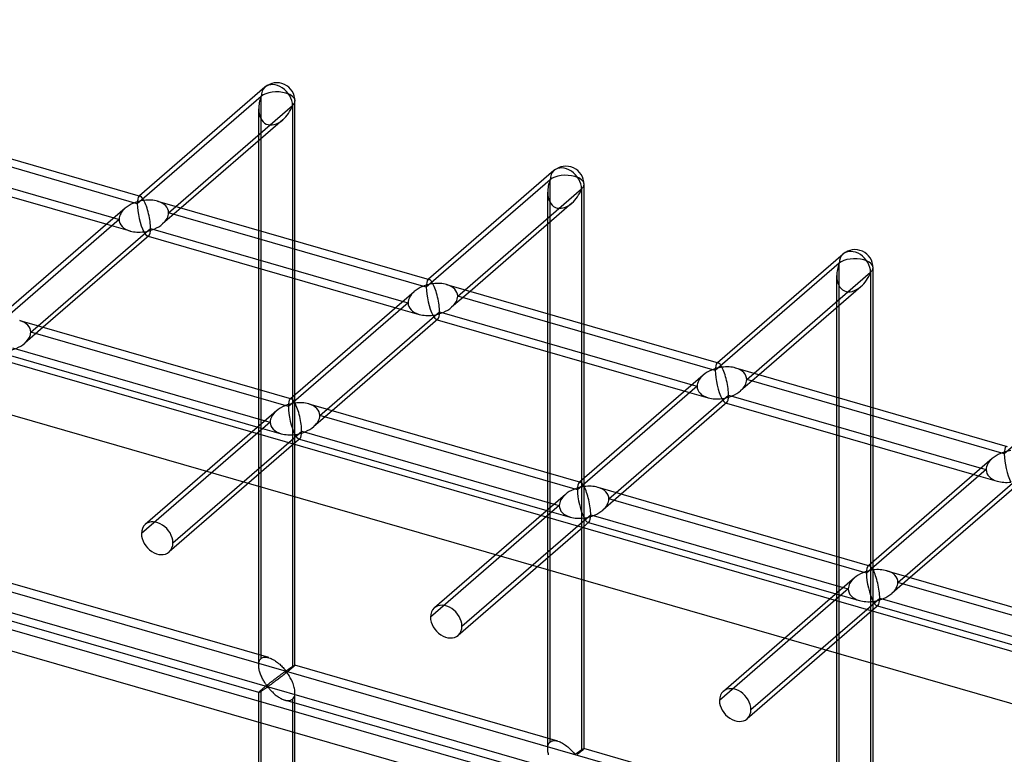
# Model space of a CAD drawing. Header units: millimetres. Extents: x -626 to 636, y -726 to 753.
# Tile 82 of 84: x 320 to 455, y 465 to 566. Entities that reach past the tile are written whole.
import ezdxf

# ---------------------------------------------------------------- set-up
doc = ezdxf.new("R2010")
doc.units = ezdxf.units.MM
doc.layers.add('MAIN-1', color=7, linetype='Continuous')
doc.layers.add('MAIN-2', color=7, linetype='Continuous')

msp = doc.modelspace()

# ---------------------------------------------------------------- linework, layer by layer
at = {"layer": 'MAIN-1'}
for p, q in [((-395.8, 725.53), (595.8, 439.28)), ((353.53, 557.18), (336.25, 542.22)), ((341.28, 540.77), (357.33, 554.67)), ((357.33, 554.67), (357.33, 536.14)), ((357.66, 536.04), (357.66, 555.29)), ((298.98, 552.98), (336.36, 542.19)), ((355.98, 552.69), (341.98, 540.57)), ((298, 549.22), (332.75, 539.19)), ((352.67, 537.48), (352.67, 549.82)), ((297.69, 548.15), (331.75, 538.32)), ((393.31, 545.7), (376.04, 530.74)), ((397.45, 524.56), (397.45, 543.81)), ((381.07, 529.28), (397.11, 543.18)), ((397.11, 543.18), (397.11, 524.65)), ((338.76, 541.5), (376.14, 530.71)), ((395.77, 541.21), (381.76, 529.08)), ((334.28, 540.51), (317.28, 525.79)), ((392.45, 526), (392.45, 538.34)), ((322.31, 524.34), (337.78, 537.74)), ((337.56, 536.74), (323.01, 524.13)), ((337.78, 537.74), (372.54, 527.7)), ((337.48, 536.67), (371.53, 526.83)), ((433.1, 534.21), (415.82, 519.25)), ((352.67, 515.57), (352.67, 532.28)), ((420.85, 517.8), (436.9, 531.7)), ((436.9, 531.7), (436.9, 513.17)), ((437.23, 513.07), (437.23, 532.32)), ((357.33, 530.93), (357.33, 514.53)), ((357.66, 514.82), (357.66, 530.84)), ((378.54, 530.01), (415.92, 519.22)), ((374.07, 529.03), (357.06, 514.3)), ((435.55, 529.72), (421.55, 517.6)), ((362.09, 512.85), (377.56, 526.25)), ((377.56, 526.25), (412.32, 516.22)), ((432.23, 514.51), (432.23, 526.85)), ((319.78, 525.06), (357.17, 514.27)), ((377.34, 525.25), (362.79, 512.65)), ((377.26, 525.18), (411.32, 515.35)), ((318.8, 521.3), (353.56, 511.27)), ((392.45, 504.09), (392.45, 520.8)), ((318.5, 520.23), (352.56, 510.4)), ((397.11, 519.45), (397.11, 503.05)), ((397.45, 503.34), (397.45, 519.35)), ((418.32, 518.53), (455.71, 507.74)), ((413.85, 517.55), (396.85, 502.82)), ((401.87, 501.37), (417.35, 514.77)), ((417.12, 513.77), (402.57, 501.17)), ((417.04, 513.7), (451.1, 503.87)), ((417.35, 514.77), (452.1, 504.73)), ((355.09, 512.6), (351.77, 509.72)), ((359.57, 513.58), (396.95, 502.79)), ((356.8, 508.27), (358.59, 509.82)), ((358.59, 509.82), (393.34, 499.79)), ((358.36, 508.82), (357.5, 508.07)), ((358.28, 508.75), (392.34, 498.92)), ((432.23, 492.6), (432.23, 509.31)), ((357.66, 508.02), (357.66, 508.21)), ((436.9, 507.97), (436.9, 491.56)), ((437.23, 491.85), (437.23, 507.87)), ((453.63, 506.06), (436.63, 491.33)), ((441.66, 489.88), (457.13, 503.28)), ((399.35, 502.1), (436.73, 491.3)), ((456.91, 502.28), (442.35, 489.68)), ((394.88, 501.11), (391.56, 498.24)), ((396.58, 496.79), (398.37, 498.33)), ((398.37, 498.33), (433.13, 488.3)), ((398.15, 497.33), (397.28, 496.58)), ((397.45, 496.54), (397.45, 496.73)), ((398.07, 497.26), (432.12, 487.43)), ((439.13, 490.61), (476.52, 479.82)), ((434.66, 489.63), (431.34, 486.75)), ((436.37, 485.3), (438.15, 486.85)), ((438.15, 486.85), (472.91, 476.82)), ((437.93, 485.85), (437.06, 485.1)), ((437.23, 485.05), (437.23, 485.24)), ((437.85, 485.78), (471.91, 475.95))]:
    msp.add_line(p, q, dxfattribs=at)
for centre, start in [((355.17, 555.29), 359.9972), ((394.95, 543.81), 359.9974), ((434.73, 532.32), 359.9974)]:
    msp.add_arc(centre, 2.5, start, 130.8971, dxfattribs=at)
for centre, major_axis, ratio, start_param, end_param in [((355.17, 555.29), (1.64, -1.89), 0.75, 0.713724, 3.141672), ((355.17, 555.29), (-1.45, -3.17), 0.641742, 0.955177, 1.665859), ((355.17, 555.29), (-2.5, 0), 0.5, 2.617994, 3.141499), ((394.95, 543.81), (1.64, -1.89), 0.75, 0.713724, 3.141672), ((394.95, 543.81), (-2.5, 0), 0.5, 2.617994, 3.141499), ((336.87, 539.44), (-0.6, 2.75), 0.249311, -0.722537, -0.13718), ((394.95, 543.81), (-1.45, -3.17), 0.641742, 0.955177, 1.665859), ((336.87, 539.44), (3.38, 0.74), 0.615841, 1.436262, 2.291625), ((336.87, 539.44), (3.38, 0.74), 0.615841, 0.850904, 1.436262), ((336.87, 539.44), (-0.6, 2.75), 0.249311, -2.293334, -0.722537), ((336.87, 539.44), (-0.6, 2.75), 0.249311, -3.008767, -2.293334), ((434.73, 532.32), (1.64, -1.89), 0.75, 0.713724, 3.141672), ((434.73, 532.32), (-1.45, -3.17), 0.641742, 0.955177, 1.665859), ((434.73, 532.32), (-2.5, 0), 0.5, 2.617994, 3.141499), ((376.65, 527.96), (3.38, 0.74), 0.615841, 1.436262, 2.291625), ((376.65, 527.96), (-0.6, 2.75), 0.249311, -0.722537, -0.13718), ((376.65, 527.96), (3.38, 0.74), 0.615841, 0.850904, 1.436262), ((376.65, 527.96), (-0.6, 2.75), 0.249311, -2.293334, -0.722537), ((376.65, 527.96), (-0.6, 2.75), 0.249311, -3.008767, -2.293334), ((416.43, 516.47), (-0.6, 2.75), 0.249311, -0.722537, -0.13718), ((416.43, 516.47), (3.38, 0.74), 0.615841, 1.436262, 2.291625), ((416.43, 516.47), (3.38, 0.74), 0.615841, 0.850904, 1.436262), ((416.43, 516.47), (-0.6, 2.75), 0.249311, -2.293334, -0.722537), ((357.67, 511.53), (3.38, 0.74), 0.615841, 1.436262, 2.291625), ((357.67, 511.53), (-0.6, 2.75), 0.249311, -0.722537, -0.13718), ((357.67, 511.53), (3.38, 0.74), 0.615841, 0.850904, 1.436262), ((357.67, 511.53), (-0.6, 2.75), 0.249311, -2.293334, -0.722537), ((416.43, 516.47), (-0.6, 2.75), 0.249311, -3.008767, -2.293334), ((357.67, 511.53), (-0.6, 2.75), 0.249311, -3.008767, -2.293334), ((456.21, 504.99), (3.38, 0.74), 0.615841, 1.436262, 2.291625), ((397.46, 500.04), (3.38, 0.74), 0.615841, 1.436262, 2.291625), ((397.46, 500.04), (-0.6, 2.75), 0.249311, -0.722537, -0.13718), ((397.46, 500.04), (3.38, 0.74), 0.615841, 0.850904, 1.436262), ((397.46, 500.04), (-0.6, 2.75), 0.249311, -2.293334, -0.722537), ((397.46, 500.04), (-0.6, 2.75), 0.249311, -3.008767, -2.293334), ((437.24, 488.56), (3.38, 0.74), 0.615841, 1.436262, 2.291625), ((437.24, 488.56), (-0.6, 2.75), 0.249311, -0.722537, -0.13718), ((437.24, 488.56), (3.38, 0.74), 0.615841, 0.850904, 1.436262), ((437.24, 488.56), (-0.6, 2.75), 0.249311, -2.293334, -0.722537), ((437.24, 488.56), (-0.6, 2.75), 0.249311, -3.008767, -2.293334)]:
    msp.add_ellipse(centre, major_axis=major_axis, ratio=ratio, start_param=start_param, end_param=end_param, dxfattribs=at)
at = {"layer": 'MAIN-2'}
for p, q in [((-393.97, 717.78), (588.97, 434.03)), ((558.99, 413.1), (-358.99, 678.1)), ((-361.49, 675.93), (556.49, 410.93)), ((-319.9, 672.04), (634.9, 396.42)), ((598.87, 403.93), (-320.23, 669.25)), ((353, 555.92), (335.95, 541.15)), ((353, 478.51), (353, 555.92)), ((352.67, 549.82), (352.67, 554.21)), ((335.95, 541.15), (300.5, 551.38)), ((392.78, 544.43), (375.73, 529.67)), ((392.78, 467.03), (392.78, 544.43)), ((336.25, 542.22), (336.17, 542.15)), ((392.45, 538.34), (392.45, 542.72)), ((340.28, 539.9), (341.28, 540.77)), ((341.98, 540.57), (339.45, 538.37)), ((375.73, 529.67), (340.28, 539.9)), ((333.45, 538.99), (316.98, 524.72)), ((331.75, 538.32), (334.97, 537.39)), ((332.75, 539.19), (333.45, 538.99)), ((337.37, 536.7), (337.48, 536.67)), ((352.67, 532.28), (352.67, 537.48)), ((357.33, 536.14), (357.33, 530.93)), ((357.66, 530.84), (357.66, 536.04)), ((432.57, 532.95), (415.52, 518.18)), ((432.57, 455.55), (432.57, 532.95)), ((376.04, 530.74), (375.96, 530.67)), ((432.23, 526.85), (432.23, 531.24)), ((381.76, 529.08), (379.23, 526.89)), ((380.06, 528.42), (381.07, 529.28)), ((373.23, 527.5), (356.76, 513.23)), ((372.54, 527.7), (373.23, 527.5)), ((415.52, 518.18), (380.06, 528.42)), ((371.53, 526.83), (374.75, 525.9)), ((392.45, 520.8), (392.45, 526)), ((377.16, 525.21), (377.26, 525.18)), ((397.11, 524.65), (397.11, 519.45)), ((397.45, 519.35), (397.45, 524.56)), ((323.01, 524.13), (320.47, 521.94)), ((321.3, 523.47), (322.31, 524.34)), ((356.76, 513.23), (321.3, 523.47)), ((472.35, 521.46), (455.3, 506.7)), ((415.82, 519.25), (415.74, 519.18)), ((419.84, 516.93), (420.85, 517.8)), ((421.55, 517.6), (419.01, 515.4)), ((455.3, 506.7), (419.84, 516.93)), ((352.67, 477.6), (352.67, 515.57)), ((413.02, 516.02), (396.54, 501.75)), ((411.32, 515.35), (414.54, 514.42)), ((412.32, 516.22), (413.02, 516.02)), ((357.06, 514.3), (356.98, 514.23)), ((357.33, 514.53), (357.33, 477.27)), ((357.66, 508.21), (357.66, 514.82)), ((416.94, 513.73), (417.04, 513.7)), ((432.23, 509.31), (432.23, 514.51)), ((362.79, 512.65), (360.25, 510.45)), ((361.09, 511.98), (362.09, 512.85)), ((436.9, 513.17), (436.9, 507.97)), ((437.23, 507.87), (437.23, 513.07)), ((354.26, 511.07), (336.53, 495.72)), ((353.56, 511.27), (354.26, 511.07)), ((396.54, 501.75), (361.09, 511.98)), ((351.77, 509.72), (337.06, 496.98)), ((352.56, 510.4), (355.78, 509.47)), ((340.86, 494.47), (356.8, 508.27)), ((358.18, 508.78), (358.28, 508.75)), ((357.5, 508.07), (340.33, 493.2)), ((357.66, 477.6), (357.66, 508.02)), ((452.8, 504.53), (436.32, 490.26)), ((452.1, 504.73), (452.8, 504.53)), ((392.45, 466.12), (392.45, 504.09)), ((396.85, 502.82), (396.76, 502.75)), ((397.11, 503.05), (397.11, 465.78)), ((397.45, 496.73), (397.45, 503.34)), ((451.1, 503.87), (454.32, 502.94)), ((402.57, 501.17), (400.04, 498.97)), ((400.87, 500.5), (401.87, 501.37)), ((436.32, 490.26), (400.87, 500.5)), ((394.04, 499.58), (376.32, 484.23)), ((392.34, 498.92), (395.56, 497.99)), ((393.34, 499.79), (394.04, 499.58)), ((391.56, 498.24), (376.85, 485.5)), ((397.28, 496.58), (380.12, 481.72)), ((380.65, 482.98), (396.58, 496.79)), ((397.45, 466.12), (397.45, 496.54)), ((397.96, 497.29), (398.07, 497.26)), ((432.23, 454.63), (432.23, 492.6)), ((436.63, 491.33), (436.55, 491.26)), ((436.9, 491.56), (436.9, 454.3)), ((437.23, 485.24), (437.23, 491.85)), ((442.35, 489.68), (439.82, 487.49)), ((440.65, 489.01), (441.66, 489.88)), ((354.06, 478.65), (317.88, 489.09)), ((433.83, 488.1), (416.1, 472.75)), ((433.13, 488.3), (433.83, 488.1)), ((476.11, 478.78), (440.65, 489.01)), ((431.34, 486.75), (416.63, 474.01)), ((432.12, 487.43), (435.35, 486.5)), ((420.43, 471.5), (436.37, 485.3)), ((437.75, 485.81), (437.85, 485.78)), ((352.67, 473.84), (316.49, 484.29)), ((437.06, 485.1), (419.9, 470.24)), ((437.23, 454.63), (437.23, 485.05)), ((352.85, 478.34), (352.92, 478.44)), ((352.92, 478.44), (353, 478.51)), ((353, 478.51), (353.12, 478.6)), ((353.12, 478.6), (353.25, 478.66)), ((353.25, 478.66), (353.39, 478.7)), ((353.39, 478.7), (353.55, 478.72)), ((353.55, 478.72), (353.72, 478.71)), ((353.72, 478.71), (353.89, 478.69)), ((353.89, 478.69), (354.07, 478.64)), ((354.07, 478.64), (354.23, 478.59)), ((354.23, 478.59), (354.38, 478.53)), ((354.38, 478.53), (354.54, 478.45)), ((354.54, 478.45), (354.69, 478.37)), ((352.67, 477.73), (352.68, 477.87)), ((352.67, 477.59), (352.67, 477.73)), ((352.67, 477.45), (352.67, 477.59)), ((352.68, 477.32), (352.67, 477.45)), ((352.68, 477.87), (352.71, 478)), ((352.7, 477.18), (352.68, 477.32)), ((352.73, 477.04), (352.7, 477.18)), ((352.71, 478), (352.75, 478.13)), ((352.75, 478.13), (352.79, 478.24)), ((352.79, 478.24), (352.85, 478.34)), ((354.69, 478.37), (354.84, 478.28)), ((354.84, 478.28), (354.99, 478.18)), ((354.99, 478.18), (355.14, 478.08)), ((355.14, 478.08), (355.28, 477.97)), ((355.28, 477.97), (355.42, 477.85)), ((355.42, 477.85), (355.56, 477.74)), ((355.56, 477.74), (355.68, 477.62)), ((355.68, 477.62), (355.8, 477.5)), ((355.8, 477.5), (355.92, 477.38)), ((355.92, 477.38), (356.03, 477.27)), ((356.03, 477.27), (356.13, 477.16)), ((356.13, 477.16), (356.22, 477.05)), ((356.22, 477.05), (356.31, 476.95)), ((356.71, 477.02), (356.76, 477.05)), ((356.76, 477.05), (356.81, 477.09)), ((356.81, 477.09), (356.86, 477.12)), ((356.86, 477.12), (356.9, 477.15)), ((356.9, 477.15), (356.95, 477.19)), ((356.95, 477.19), (357, 477.22)), ((357.07, 477.04), (356.96, 476.96)), ((357, 477.22), (357.05, 477.25)), ((357.05, 477.25), (357.1, 477.28)), ((357.16, 477.12), (357.07, 477.04)), ((357.1, 477.28), (357.14, 477.31)), ((357.14, 477.31), (357.19, 477.34)), ((357.25, 477.2), (357.16, 477.12)), ((357.19, 477.34), (357.23, 477.37)), ((357.23, 477.37), (357.28, 477.4)), ((357.33, 477.27), (357.25, 477.2)), ((357.28, 477.4), (357.32, 477.43)), ((357.32, 477.43), (357.36, 477.45)), ((357.39, 477.32), (357.33, 477.27)), ((357.36, 477.45), (357.4, 477.48)), ((357.44, 477.36), (357.39, 477.32)), ((357.4, 477.48), (357.43, 477.5)), ((357.43, 477.5), (357.47, 477.52)), ((357.49, 477.41), (357.44, 477.36)), ((357.47, 477.52), (357.5, 477.54)), ((357.53, 477.45), (357.49, 477.41)), ((357.5, 477.54), (357.53, 477.55)), ((357.53, 477.55), (357.56, 477.57)), ((357.57, 477.48), (357.53, 477.45)), ((357.56, 477.57), (357.58, 477.58)), ((357.6, 477.51), (357.57, 477.48)), ((357.58, 477.58), (357.6, 477.59)), ((357.6, 477.59), (357.62, 477.6)), ((357.62, 477.54), (357.6, 477.51)), ((357.62, 477.6), (357.64, 477.6)), ((357.64, 477.56), (357.62, 477.54)), ((357.64, 477.6), (357.65, 477.61)), ((357.65, 477.58), (357.64, 477.56)), ((357.65, 477.61), (357.66, 477.61)), ((357.66, 477.59), (357.65, 477.58)), ((357.66, 477.61), (357.66, 477.61)), ((357.66, 477.61), (357.66, 477.61)), ((357.66, 477.61), (357.66, 477.61)), ((357.66, 477.61), (357.66, 477.6)), ((393.84, 467.16), (357.66, 477.61)), ((357.66, 477.6), (357.66, 477.6)), ((357.66, 477.6), (357.66, 477.6)), ((357.66, 477.6), (357.66, 477.59)), ((352.76, 476.9), (352.73, 477.04)), ((352.79, 476.77), (352.76, 476.9)), ((352.84, 476.63), (352.79, 476.77)), ((352.88, 476.49), (352.84, 476.63)), ((352.93, 476.36), (352.88, 476.49)), ((352.99, 476.22), (352.93, 476.36)), ((353.04, 476.09), (352.99, 476.22)), ((353.1, 475.96), (353.04, 476.09)), ((353.17, 475.83), (353.1, 475.96)), ((353.23, 475.7), (353.17, 475.83)), ((353.3, 475.58), (353.23, 475.7)), ((354.9, 475.69), (354.81, 475.63)), ((354.98, 475.75), (354.9, 475.69)), ((355.06, 475.81), (354.98, 475.75)), ((355.14, 475.87), (355.06, 475.81)), ((355.22, 475.93), (355.14, 475.87)), ((355.3, 475.99), (355.22, 475.93)), ((355.41, 475.74), (355.29, 475.66)), ((355.38, 476.05), (355.3, 475.99)), ((355.45, 476.1), (355.38, 476.05)), ((355.53, 475.83), (355.41, 475.74)), ((355.52, 476.16), (355.45, 476.1)), ((355.6, 476.21), (355.52, 476.16)), ((355.65, 475.92), (355.53, 475.83)), ((355.66, 476.26), (355.6, 476.21)), ((355.77, 476.02), (355.65, 475.92)), ((355.73, 476.31), (355.66, 476.26)), ((355.8, 476.36), (355.73, 476.31)), ((355.89, 476.11), (355.77, 476.02)), ((355.86, 476.41), (355.8, 476.36)), ((355.93, 476.45), (355.86, 476.41)), ((356.01, 476.2), (355.89, 476.11)), ((355.99, 476.5), (355.93, 476.45)), ((356.05, 476.54), (355.99, 476.5)), ((356.14, 476.3), (356.01, 476.2)), ((356.1, 476.58), (356.05, 476.54)), ((356.15, 476.61), (356.1, 476.58)), ((356.26, 476.4), (356.14, 476.3)), ((356.21, 476.65), (356.15, 476.61)), ((356.25, 476.68), (356.21, 476.65)), ((356.3, 476.71), (356.25, 476.68)), ((356.38, 476.49), (356.26, 476.4)), ((356.35, 476.74), (356.3, 476.71)), ((356.31, 476.95), (356.41, 476.87)), ((356.41, 476.75), (356.35, 476.74)), ((356.51, 476.59), (356.38, 476.49)), ((356.41, 476.87), (356.48, 476.88)), ((356.52, 476.66), (356.41, 476.75)), ((356.48, 476.88), (356.53, 476.9)), ((356.63, 476.69), (356.51, 476.59)), ((356.6, 476.55), (356.52, 476.66)), ((356.53, 476.9), (356.57, 476.93)), ((356.57, 476.93), (356.62, 476.96)), ((356.68, 476.44), (356.6, 476.55)), ((356.62, 476.96), (356.66, 476.99)), ((356.74, 476.78), (356.63, 476.69)), ((356.66, 476.99), (356.71, 477.02)), ((356.76, 476.32), (356.68, 476.44)), ((356.86, 476.87), (356.74, 476.78)), ((356.85, 476.18), (356.76, 476.32)), ((356.93, 476.04), (356.85, 476.18)), ((356.96, 476.96), (356.86, 476.87)), ((357.02, 475.89), (356.93, 476.04)), ((357.1, 475.74), (357.02, 475.89)), ((357.18, 475.58), (357.1, 475.74)), ((353.18, 474.34), (353.12, 474.28)), ((353.24, 474.39), (353.18, 474.34)), ((353.31, 474.45), (353.24, 474.39)), ((353.36, 475.46), (353.3, 475.58)), ((353.39, 474.51), (353.31, 474.45)), ((353.43, 475.35), (353.36, 475.46)), ((353.46, 474.57), (353.39, 474.51)), ((353.5, 475.24), (353.43, 475.35)), ((353.44, 474.31), (353.51, 474.35)), ((353.54, 474.63), (353.46, 474.57)), ((353.57, 475.13), (353.5, 475.24)), ((353.51, 474.35), (353.57, 474.4)), ((353.62, 474.7), (353.54, 474.63)), ((353.63, 475.04), (353.57, 475.13)), ((353.57, 474.4), (353.64, 474.44)), ((353.7, 474.76), (353.62, 474.7)), ((353.7, 474.94), (353.63, 475.04)), ((353.64, 474.44), (353.71, 474.49)), ((353.76, 474.86), (353.7, 474.94)), ((353.79, 474.83), (353.7, 474.76)), ((353.71, 474.49), (353.77, 474.53)), ((353.83, 474.78), (353.76, 474.86)), ((353.77, 474.53), (353.83, 474.56)), ((353.87, 474.9), (353.79, 474.83)), ((353.91, 474.71), (353.83, 474.78)), ((353.83, 474.56), (353.92, 474.58)), ((353.96, 474.97), (353.87, 474.9)), ((354, 474.72), (353.91, 474.71)), ((353.92, 474.58), (354, 474.52)), ((354.05, 475.03), (353.96, 474.97)), ((354.06, 474.76), (354, 474.72)), ((354, 474.52), (354.07, 474.44)), ((354.13, 475.1), (354.05, 475.03)), ((354.13, 474.81), (354.06, 474.76)), ((354.07, 474.44), (354.14, 474.36)), ((354.22, 475.17), (354.13, 475.1)), ((354.21, 474.86), (354.13, 474.81)), ((354.14, 474.36), (354.21, 474.28)), ((354.29, 474.91), (354.21, 474.86)), ((354.31, 475.24), (354.22, 475.17)), ((354.37, 474.97), (354.29, 474.91)), ((354.39, 475.3), (354.31, 475.24)), ((354.46, 475.04), (354.37, 474.97)), ((354.48, 475.37), (354.39, 475.3)), ((354.55, 475.11), (354.46, 475.04)), ((354.56, 475.43), (354.48, 475.37)), ((354.65, 475.18), (354.55, 475.11)), ((354.65, 475.5), (354.56, 475.43)), ((354.73, 475.56), (354.65, 475.5)), ((354.75, 475.25), (354.65, 475.18)), ((354.81, 475.63), (354.73, 475.56)), ((354.85, 475.33), (354.75, 475.25)), ((354.96, 475.4), (354.85, 475.33)), ((355.07, 475.49), (354.96, 475.4)), ((355.18, 475.57), (355.07, 475.49)), ((355.29, 475.66), (355.18, 475.57)), ((357.26, 475.42), (357.18, 475.58)), ((357.34, 475.25), (357.26, 475.42)), ((357.41, 475.08), (357.34, 475.25)), ((357.47, 474.9), (357.41, 475.08)), ((357.52, 474.73), (357.47, 474.9)), ((357.57, 474.56), (357.52, 474.73)), ((357.61, 474.38), (357.57, 474.56)), ((357.64, 474.21), (357.61, 474.38)), ((352.68, 473.88), (352.67, 473.86)), ((352.67, 473.86), (352.67, 473.85)), ((352.67, 473.85), (352.67, 473.85)), ((352.67, 473.85), (352.67, 473.85)), ((352.67, 473.85), (352.67, 473.84)), ((352.67, 318.47), (352.67, 473.85)), ((352.67, 473.84), (352.67, 473.84)), ((352.67, 473.84), (352.67, 473.84)), ((352.67, 473.84), (352.67, 473.84)), ((352.67, 473.84), (352.69, 473.84)), ((352.71, 473.91), (352.68, 473.88)), ((352.69, 473.84), (352.71, 473.85)), ((352.75, 473.95), (352.71, 473.91)), ((352.71, 473.85), (352.73, 473.86)), ((352.73, 473.86), (352.76, 473.88)), ((352.79, 474), (352.75, 473.95)), ((352.76, 473.88), (352.8, 473.89)), ((352.85, 474.05), (352.79, 474)), ((352.8, 473.89), (352.84, 473.92)), ((352.84, 473.92), (352.89, 473.95)), ((352.92, 474.12), (352.85, 474.05)), ((352.89, 473.95), (352.94, 473.98)), ((353, 474.18), (352.92, 474.12)), ((352.94, 473.98), (352.99, 474.01)), ((352.99, 474.01), (353.05, 474.05)), ((353.06, 474.23), (353, 474.18)), ((353, 319.38), (353, 474.18)), ((353.05, 474.05), (353.11, 474.09)), ((353.12, 474.28), (353.06, 474.23)), ((353.11, 474.09), (353.17, 474.13)), ((353.17, 474.13), (353.24, 474.17)), ((353.24, 474.17), (353.3, 474.21)), ((353.3, 474.21), (353.37, 474.26)), ((353.37, 474.26), (353.44, 474.31)), ((354.21, 474.28), (354.29, 474.19)), ((354.29, 474.19), (354.38, 474.1)), ((354.38, 474.1), (354.46, 474.01)), ((354.46, 474.01), (354.56, 473.92)), ((354.56, 473.92), (354.65, 473.82)), ((354.65, 473.82), (354.75, 473.73)), ((354.75, 473.73), (354.86, 473.64)), ((354.86, 473.64), (354.96, 473.55)), ((354.96, 473.55), (355.07, 473.46)), ((355.07, 473.46), (355.18, 473.38)), ((355.18, 473.38), (355.3, 473.29)), ((355.3, 473.29), (355.42, 473.22)), ((355.42, 473.22), (355.53, 473.14)), ((355.53, 473.14), (355.65, 473.07)), ((355.65, 473.07), (355.77, 473.01)), ((355.77, 473.01), (355.89, 472.95)), ((357.33, 472.94), (357.43, 473.04)), ((357.43, 473.04), (357.52, 473.17)), ((357.52, 473.17), (357.58, 473.32)), ((357.58, 473.32), (357.63, 473.49)), ((357.63, 473.49), (357.66, 473.67)), ((357.66, 474.03), (357.64, 474.21)), ((357.66, 473.86), (357.66, 474.03)), ((357.66, 473.67), (357.66, 473.86)), ((357.66, 318.47), (357.66, 473.85)), ((355.89, 472.95), (356.02, 472.89)), ((356.02, 472.89), (356.14, 472.85)), ((356.14, 472.85), (356.26, 472.81)), ((356.26, 472.81), (356.4, 472.77)), ((392.45, 462.36), (356.27, 472.8)), ((356.4, 472.77), (356.54, 472.75)), ((356.54, 472.75), (356.67, 472.73)), ((356.67, 472.73), (356.8, 472.73)), ((356.8, 472.73), (356.92, 472.75)), ((356.92, 472.75), (357.03, 472.77)), ((357.03, 472.77), (357.14, 472.82)), ((357.14, 472.82), (357.24, 472.87)), ((357.24, 472.87), (357.33, 472.94)), ((357.33, 472.94), (357.33, 318.13)), ((392.45, 466.25), (392.47, 466.39)), ((392.45, 466.1), (392.45, 466.25)), ((392.47, 466.39), (392.49, 466.52)), ((392.49, 466.52), (392.53, 466.64)), ((392.53, 466.64), (392.58, 466.76)), ((392.58, 466.76), (392.64, 466.86)), ((392.64, 466.86), (392.7, 466.95)), ((392.7, 466.95), (392.78, 467.03)), ((392.78, 467.03), (392.9, 467.11)), ((392.9, 467.11), (393.03, 467.18)), ((393.03, 467.18), (393.18, 467.21)), ((393.18, 467.21), (393.33, 467.23)), ((393.33, 467.23), (393.5, 467.23)), ((393.5, 467.23), (393.67, 467.2)), ((393.67, 467.2), (393.85, 467.16)), ((393.85, 467.16), (394.01, 467.11)), ((394.01, 467.11), (394.17, 467.04)), ((394.17, 467.04), (394.32, 466.97)), ((394.32, 466.97), (394.47, 466.89)), ((394.47, 466.89), (394.62, 466.8)), ((394.62, 466.8), (394.78, 466.7)), ((394.78, 466.7), (394.92, 466.59)), ((394.92, 466.59), (395.07, 466.48)), ((395.07, 466.48), (395.2, 466.37)), ((395.2, 466.37), (395.34, 466.25)), ((395.34, 466.25), (395.47, 466.14)), ((392.45, 465.97), (392.45, 466.1)), ((392.47, 465.83), (392.45, 465.97)), ((392.49, 465.69), (392.47, 465.83)), ((392.51, 465.56), (392.49, 465.69)), ((392.54, 465.42), (392.51, 465.56)), ((392.58, 465.28), (392.54, 465.42)), ((395.47, 466.14), (395.59, 466.02)), ((395.59, 466.02), (395.7, 465.9)), ((395.7, 465.9), (395.81, 465.79)), ((395.81, 465.79), (395.91, 465.67)), ((395.91, 465.67), (396.01, 465.57)), ((396.01, 465.57), (396.09, 465.47)), ((396.09, 465.47), (396.2, 465.38)), ((396.2, 465.38), (396.26, 465.39)), ((396.26, 465.39), (396.31, 465.42)), ((396.31, 465.42), (396.35, 465.44)), ((396.35, 465.44), (396.4, 465.47)), ((396.4, 465.47), (396.45, 465.51)), ((396.45, 465.51), (396.49, 465.54)), ((396.49, 465.54), (396.54, 465.57)), ((396.64, 465.39), (396.53, 465.3)), ((396.54, 465.57), (396.59, 465.6)), ((396.59, 465.6), (396.64, 465.64)), ((396.64, 465.64), (396.69, 465.67)), ((396.75, 465.48), (396.64, 465.39)), ((396.69, 465.67), (396.74, 465.7)), ((396.74, 465.7), (396.79, 465.73)), ((396.85, 465.56), (396.75, 465.48)), ((396.79, 465.73), (396.83, 465.77)), ((396.83, 465.77), (396.88, 465.8)), ((396.94, 465.64), (396.85, 465.56)), ((396.88, 465.8), (396.93, 465.83)), ((396.93, 465.83), (396.97, 465.86)), ((397.03, 465.71), (396.94, 465.64)), ((396.97, 465.86), (397.02, 465.89)), ((397.02, 465.89), (397.06, 465.92)), ((397.11, 465.78), (397.03, 465.71)), ((397.06, 465.92), (397.1, 465.94)), ((397.1, 465.94), (397.14, 465.97)), ((397.17, 465.83), (397.11, 465.78)), ((397.14, 465.97), (397.18, 465.99)), ((397.22, 465.88), (397.17, 465.83)), ((397.18, 465.99), (397.22, 466.01)), ((397.22, 466.01), (397.25, 466.03)), ((397.27, 465.92), (397.22, 465.88)), ((397.25, 466.03), (397.28, 466.05)), ((397.31, 465.96), (397.27, 465.92)), ((397.28, 466.05), (397.31, 466.07)), ((397.31, 466.07), (397.34, 466.08)), ((397.35, 466), (397.31, 465.96)), ((397.34, 466.08), (397.36, 466.1)), ((397.38, 466.03), (397.35, 466)), ((397.36, 466.1), (397.39, 466.11)), ((397.41, 466.05), (397.38, 466.03)), ((397.39, 466.11), (397.4, 466.11)), ((397.4, 466.11), (397.42, 466.12)), ((397.42, 466.08), (397.41, 466.05)), ((397.42, 466.12), (397.43, 466.12)), ((397.44, 466.09), (397.42, 466.08)), ((397.43, 466.12), (397.44, 466.12)), ((397.44, 466.12), (397.44, 466.12)), ((397.44, 466.12), (397.44, 466.12)), ((397.44, 466.12), (397.45, 466.12)), ((433.62, 455.68), (397.44, 466.12)), ((397.45, 466.11), (397.44, 466.09)), ((397.45, 466.12), (397.45, 466.12)), ((397.45, 466.12), (397.45, 466.12)), ((397.45, 466.12), (397.45, 466.12)), ((397.45, 466.12), (397.45, 466.11))]:
    msp.add_line(p, q, dxfattribs=at)
for centre, major_axis, ratio, start_param, end_param in [((355.17, 555.29), (1.64, -1.89), 0.75, -3.141514, -2.427868), ((355.17, 555.29), (-1.45, -3.17), 0.641742, -1.475734, -0.952169), ((355.17, 555.29), (-2.5, 0), 0.5, -2.094395, -0.523599), ((355.17, 555.29), (-2.5, 0), 0.5, 3.141499, 4.18879), ((355.17, 555.29), (-1.45, -3.17), 0.641742, -0.952169, 0.955177), ((394.95, 543.81), (1.64, -1.89), 0.75, -3.141514, -2.427868), ((394.95, 543.81), (-2.5, 0), 0.5, -2.094395, -0.523599), ((394.95, 543.81), (-2.5, 0), 0.5, 3.141499, 4.18879), ((394.95, 543.81), (-1.45, -3.17), 0.641742, -1.475734, -0.952169), ((336.87, 539.44), (-0.6, 2.75), 0.249311, 0.132826, 0.848259), ((336.87, 539.44), (-0.6, 2.75), 0.249311, -0.13718, 0.132826), ((394.95, 543.81), (-1.45, -3.17), 0.641742, -0.952169, 0.955177), ((336.87, 539.44), (-0.6, 2.75), 0.249311, 0.848259, 2.419055), ((336.87, 539.44), (3.38, 0.74), 0.615841, -0.134535, 0.850904), ((336.87, 539.44), (3.38, 0.74), 0.615841, 2.291625, 3.007058), ((336.87, 539.44), (3.38, 0.74), 0.615841, -0.849968, -0.134535), ((336.87, 539.44), (3.38, 0.74), 0.615841, 3.007058, 3.992497), ((336.87, 539.44), (3.38, 0.74), 0.615841, -1.705331, -0.849968), ((336.87, 539.44), (3.38, 0.74), 0.615841, -2.290689, -1.705331), ((336.87, 539.44), (-0.6, 2.75), 0.249311, 2.419055, 3.004413), ((336.87, 539.44), (-0.6, 2.75), 0.249311, 3.004413, 3.274419), ((434.73, 532.32), (1.64, -1.89), 0.75, -3.141514, -2.427868), ((434.73, 532.32), (-1.45, -3.17), 0.641742, -1.475734, -0.952169), ((434.73, 532.32), (-2.5, 0), 0.5, -2.094395, -0.523599), ((434.73, 532.32), (-2.5, 0), 0.5, 3.141499, 4.18879), ((376.65, 527.96), (-0.6, 2.75), 0.249311, 0.132826, 0.848259), ((376.65, 527.96), (-0.6, 2.75), 0.249311, -0.13718, 0.132826), ((376.65, 527.96), (3.38, 0.74), 0.615841, -0.134535, 0.850904), ((434.73, 532.32), (-1.45, -3.17), 0.641742, -0.952169, 0.955177), ((376.65, 527.96), (3.38, 0.74), 0.615841, 2.291625, 3.007058), ((376.65, 527.96), (-0.6, 2.75), 0.249311, 0.848259, 2.419055), ((376.65, 527.96), (3.38, 0.74), 0.615841, 3.007058, 3.992497), ((376.65, 527.96), (3.38, 0.74), 0.615841, -0.849968, -0.134535), ((376.65, 527.96), (3.38, 0.74), 0.615841, -2.290689, -1.705331), ((376.65, 527.96), (3.38, 0.74), 0.615841, -1.705331, -0.849968), ((317.89, 523.01), (3.38, 0.74), 0.615841, -0.134535, 0.850904), ((376.65, 527.96), (-0.6, 2.75), 0.249311, 2.419055, 3.004413), ((376.65, 527.96), (-0.6, 2.75), 0.249311, 3.004413, 3.274419), ((317.89, 523.01), (3.38, 0.74), 0.615841, -0.849968, -0.134535), ((317.89, 523.01), (3.38, 0.74), 0.615841, -1.705331, -0.849968), ((416.43, 516.47), (-0.6, 2.75), 0.249311, 0.132826, 0.848259), ((416.43, 516.47), (-0.6, 2.75), 0.249311, -0.13718, 0.132826), ((416.43, 516.47), (-0.6, 2.75), 0.249311, 0.848259, 2.419055), ((416.43, 516.47), (3.38, 0.74), 0.615841, -0.134535, 0.850904), ((416.43, 516.47), (3.38, 0.74), 0.615841, 2.291625, 3.007058), ((416.43, 516.47), (3.38, 0.74), 0.615841, -0.849968, -0.134535), ((416.43, 516.47), (3.38, 0.74), 0.615841, 3.007058, 3.992497), ((416.43, 516.47), (3.38, 0.74), 0.615841, -1.705331, -0.849968), ((357.67, 511.53), (-0.6, 2.75), 0.249311, 0.132826, 0.848259), ((357.67, 511.53), (-0.6, 2.75), 0.249311, -0.13718, 0.132826), ((416.43, 516.47), (3.38, 0.74), 0.615841, -2.290689, -1.705331), ((416.43, 516.47), (-0.6, 2.75), 0.249311, 2.419055, 3.004413), ((416.43, 516.47), (-0.6, 2.75), 0.249311, 3.004413, 3.274419), ((357.67, 511.53), (3.38, 0.74), 0.615841, 2.291625, 3.007058), ((357.67, 511.53), (-0.6, 2.75), 0.249311, 0.848259, 2.419055), ((357.67, 511.53), (3.38, 0.74), 0.615841, -0.134535, 0.850904), ((357.67, 511.53), (3.38, 0.74), 0.615841, 3.007058, 3.992497), ((357.67, 511.53), (3.38, 0.74), 0.615841, -0.849968, -0.134535), ((357.67, 511.53), (3.38, 0.74), 0.615841, -1.705331, -0.849968), ((357.67, 511.53), (3.38, 0.74), 0.615841, -2.290689, -1.705331), ((357.67, 511.53), (-0.6, 2.75), 0.249311, 2.419055, 3.004413), ((357.67, 511.53), (-0.6, 2.75), 0.249311, 3.004413, 3.274419), ((456.21, 504.99), (-0.6, 2.75), 0.249311, 0.132826, 0.848259), ((456.21, 504.99), (3.38, 0.74), 0.615841, 2.291625, 3.007058), ((456.21, 504.99), (-0.6, 2.75), 0.249311, 0.848259, 2.419055), ((456.21, 504.99), (3.38, 0.74), 0.615841, 3.007058, 3.992497), ((397.46, 500.04), (-0.6, 2.75), 0.249311, -0.13718, 0.132826), ((456.21, 504.99), (3.38, 0.74), 0.615841, -2.290689, -1.705331), ((397.46, 500.04), (-0.6, 2.75), 0.249311, 0.132826, 0.848259), ((397.46, 500.04), (-0.6, 2.75), 0.249311, 0.848259, 2.419055), ((397.46, 500.04), (3.38, 0.74), 0.615841, -0.134535, 0.850904), ((397.46, 500.04), (3.38, 0.74), 0.615841, 2.291625, 3.007058), ((397.46, 500.04), (3.38, 0.74), 0.615841, -0.849968, -0.134535), ((397.46, 500.04), (3.38, 0.74), 0.615841, 3.007058, 3.992497), ((397.46, 500.04), (3.38, 0.74), 0.615841, -1.705331, -0.849968), ((338.7, 495.09), (-1.64, 1.89), 0.75, -2.427868, 0.000079), ((397.46, 500.04), (3.38, 0.74), 0.615841, -2.290689, -1.705331), ((397.46, 500.04), (-0.6, 2.75), 0.249311, 2.419055, 3.004413), ((338.7, 495.09), (-1.64, 1.89), 0.75, 0.000079, 0.713724), ((397.46, 500.04), (-0.6, 2.75), 0.249311, 3.004413, 3.274419), ((338.7, 495.09), (-1.64, 1.89), 0.75, 0.713724, 3.141672), ((338.7, 495.09), (-1.64, 1.89), 0.75, -3.141514, -2.427868), ((437.24, 488.56), (-0.6, 2.75), 0.249311, 0.132826, 0.848259), ((437.24, 488.56), (-0.6, 2.75), 0.249311, -0.13718, 0.132826), ((437.24, 488.56), (3.38, 0.74), 0.615841, -0.134535, 0.850904), ((437.24, 488.56), (3.38, 0.74), 0.615841, 2.291625, 3.007058), ((437.24, 488.56), (-0.6, 2.75), 0.249311, 0.848259, 2.419055), ((437.24, 488.56), (3.38, 0.74), 0.615841, 3.007058, 3.992497), ((437.24, 488.56), (3.38, 0.74), 0.615841, -0.849968, -0.134535), ((437.24, 488.56), (3.38, 0.74), 0.615841, -1.705331, -0.849968), ((378.48, 483.61), (-1.64, 1.89), 0.75, 0.000079, 0.713724), ((378.48, 483.61), (-1.64, 1.89), 0.75, -2.427868, 0.000079), ((437.24, 488.56), (3.38, 0.74), 0.615841, -2.290689, -1.705331), ((437.24, 488.56), (-0.6, 2.75), 0.249311, 2.419055, 3.004413), ((437.24, 488.56), (-0.6, 2.75), 0.249311, 3.004413, 3.274419), ((378.48, 483.61), (-1.64, 1.89), 0.75, 0.713724, 3.141672), ((378.48, 483.61), (-1.64, 1.89), 0.75, -3.141514, -2.427868), ((-32.1, -27.8), (-346.97, 400.64), 0.75, -2.427868, 0), ((418.26, 472.12), (-1.64, 1.89), 0.75, -2.427868, 0.000079), ((418.26, 472.12), (-1.64, 1.89), 0.75, 0.000079, 0.713724), ((418.26, 472.12), (-1.64, 1.89), 0.75, 0.713724, 3.141672), ((418.26, 472.12), (-1.64, 1.89), 0.75, -3.141514, -2.427868)]:
    msp.add_ellipse(centre, major_axis=major_axis, ratio=ratio, start_param=start_param, end_param=end_param, dxfattribs=at)

doc.saveas('drawing.dxf')
